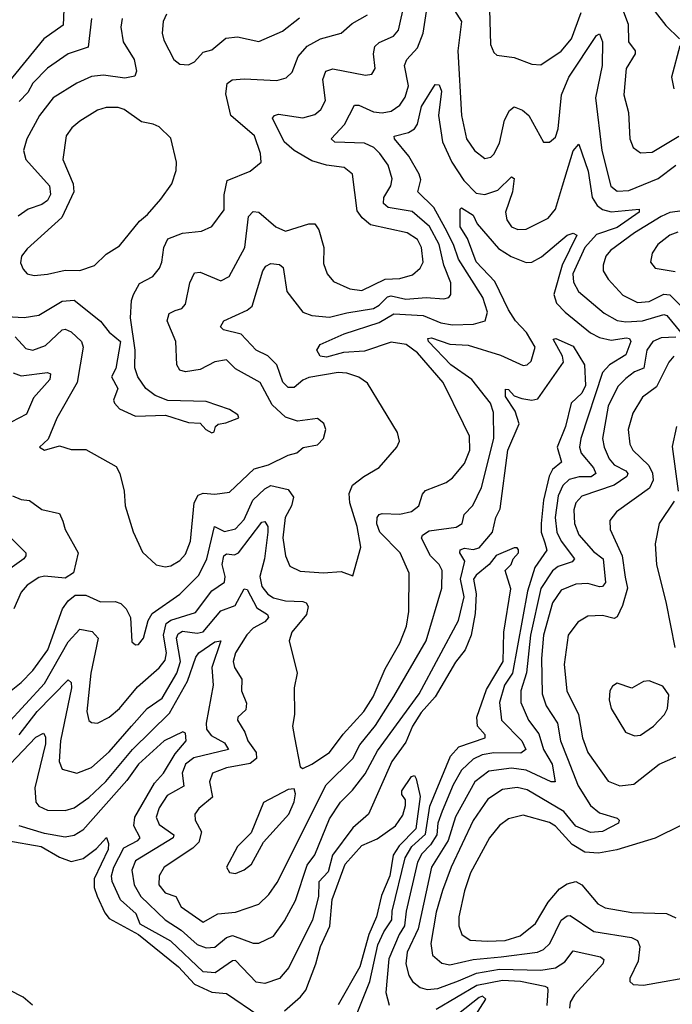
# Model space of a CAD drawing. Extents: x 1843161 to 1959474, y 907081 to 1016326.
# Tile 216 of 256: x 1868370 to 1870593, y 999708 to 1003061. Entities that reach past the tile are written whole.
import ezdxf

# ---------------------------------------------------------------- set-up
doc = ezdxf.new("R2010")
doc.units = 0

msp = doc.modelspace()

# ---------------------------------------------------------------- linework, layer by layer
at = {"layer": '0CON20XD'}
for points in [[(1868355, 1001980.2), (1868391.2, 1001941.2), (1868415, 1001935.8), (1868458.4, 1001951.6), (1868515, 1002004.3), (1868525, 1002006.8), (1868545, 1001997.9), (1868580.3, 1001965), (1868586, 1001946), (1868566.2, 1001825), (1868496, 1001704), (1868467.3, 1001632.7), (1868437.5, 1001605), (1868454.3, 1001594.3), (1868505, 1001610), (1868545, 1001597.5), (1868595, 1001597.5), (1868699.1, 1001539.1), (1868711.5, 1001515), (1868725.6, 1001455), (1868729.5, 1001405), (1868756.3, 1001316.3), (1868787.8, 1001247.8), (1868835, 1001204.2), (1868865, 1001197.1), (1868885, 1001201.1), (1868915, 1001218.8), (1868935, 1001240.4), (1868952.1, 1001285), (1868964.8, 1001415.2), (1868978.4, 1001441.6), (1868995, 1001447.9), (1869034.5, 1001444.5), (1869085, 1001451.5), (1869168.4, 1001531.6), (1869218.1, 1001545), (1869285, 1001578.2), (1869314.5, 1001585.5), (1869335.6, 1001604.4), (1869385, 1001612.9), (1869404.4, 1001635), (1869413.1, 1001665), (1869406.1, 1001686.1), (1869385, 1001702.5), (1869316.2, 1001693.8), (1869275, 1001706.8), (1869229.6, 1001749.6), (1869188.9, 1001825), (1869105, 1001871.3), (1869075, 1001902.1), (1869035, 1001895.8), (1868985, 1001869.8), (1868935, 1001861.2), (1868915, 1001867.3), (1868905.3, 1001885.3), (1868901.4, 1001965), (1868872, 1002035), (1868879.4, 1002060.6), (1868899.8, 1002070.2), (1868922.5, 1002077.5), (1868935, 1002092.5), (1868949.4, 1002165), (1868965, 1002198.5), (1868985, 1002200.4), (1869055, 1002171.5), (1869083.3, 1002186.7), (1869136.9, 1002285), (1869149.9, 1002390.1), (1869165, 1002407.2), (1869185, 1002404.7), (1869243.1, 1002355), (1869275, 1002341.1), (1869355, 1002365.4), (1869375.4, 1002365.4), (1869389.5, 1002345), (1869405.8, 1002285), (1869405, 1002230), (1869417.1, 1002195), (1869439.5, 1002169.5), (1869494.2, 1002144.2), (1869535, 1002138.2), (1869615, 1002177.6), (1869665, 1002179.6), (1869708.5, 1002191.5), (1869734.6, 1002215), (1869744.2, 1002235), (1869738.6, 1002285), (1869725, 1002312.1), (1869690, 1002335), (1869565, 1002362.4), (1869536.2, 1002386.2), (1869520, 1002410), (1869504.3, 1002535), (1869475, 1002557.1), (1869415, 1002565.3), (1869365, 1002579.7), (1869305, 1002614.8), (1869271, 1002645), (1869231.5, 1002725), (1869238, 1002735), (1869251.3, 1002738.7), (1869335, 1002726.8), (1869375, 1002737.3), (1869396.4, 1002755), (1869411.6, 1002785), (1869402.5, 1002857.5), (1869412.5, 1002885), (1869436.5, 1002893.5), (1869548.3, 1002871.7), (1869570, 1002875), (1869581.1, 1002895), (1869575.2, 1002945), (1869580.2, 1002969.8), (1869595, 1002983.5), (1869643.8, 1003005), (1869660.3, 1003025), (1869721.2, 1003295)], [(1869542, 1001505), (1869595, 1001535.7), (1869654.4, 1001605), (1869664.4, 1001625), (1869657.1, 1001655), (1869555, 1001823.1), (1869525, 1001843.5), (1869485, 1001856.9), (1869455, 1001859.3), (1869355, 1001841.7), (1869335, 1001833), (1869305, 1001807.9), (1869285, 1001807.9), (1869266.6, 1001826.6), (1869246, 1001885), (1869215, 1001915.8), (1869175, 1001935.8), (1869125, 1001989.7), (1869063.8, 1002005), (1869054.2, 1002015), (1869065.8, 1002035), (1869145, 1002071.2), (1869162.2, 1002085), (1869198.8, 1002205), (1869208.6, 1002221.4), (1869225, 1002230.5), (1869255, 1002227.5), (1869267.3, 1002217.3), (1869280.2, 1002135), (1869334.8, 1002064.8), (1869365, 1002053.1), (1869425, 1002047.4), (1869485, 1002062.7), (1869575, 1002077), (1869595, 1002088.4), (1869622.9, 1002117.1), (1869635, 1002120.6), (1869685, 1002109.4), (1869755.2, 1002115.2), (1869815, 1002110.3), (1869832.5, 1002115), (1869839.2, 1002125), (1869838.6, 1002165), (1869814.9, 1002224.9), (1869798.7, 1002295), (1869766.1, 1002356.1), (1869707.2, 1002407.2), (1869625, 1002421.6), (1869609.4, 1002435), (1869610, 1002455), (1869634.3, 1002495), (1869639.2, 1002519.2), (1869625.7, 1002565), (1869596.6, 1002605), (1869576, 1002626), (1869545, 1002640), (1869443.7, 1002643.7), (1869431.1, 1002655), (1869476.4, 1002703.6), (1869510.7, 1002769.3), (1869525, 1002769.7), (1869575, 1002747.5), (1869605, 1002743), (1869635, 1002749.7), (1869665, 1002770), (1869682.9, 1002797.1), (1869694.4, 1002835), (1869681.2, 1002905), (1869688.7, 1002925), (1869724.8, 1002965), (1869744, 1003015), (1869770.2, 1003185)], [(1870498.9, 1003135), (1870571.4, 1003041.4), (1870618, 1002995)], [(1870417.2, 1003115), (1870442.5, 1003045), (1870443.5, 1002985), (1870466.8, 1002955), (1870466.8, 1002945), (1870436.2, 1002895), (1870428.2, 1002805), (1870443.9, 1002745), (1870449.1, 1002655), (1870460.5, 1002625), (1870485, 1002606.9), (1870525, 1002609.4), (1870615, 1002664.1)], [(1868519.8, 1003095), (1868517.8, 1003042.2), (1868452, 1002995), (1868321.5, 1002835)], [(1868325, 1002049.4), (1868385, 1002046.7), (1868435, 1002054.1), (1868515, 1002102.4), (1868555, 1002105.3), (1868645, 1002033.8), (1868675, 1001996.2), (1868712.9, 1001965), (1868697.5, 1001872.5), (1868682.2, 1001845), (1868704.2, 1001805), (1868690, 1001765), (1868692.5, 1001755), (1868710, 1001735), (1868765, 1001711.1), (1868866.1, 1001713.9), (1868945, 1001689.2), (1868985, 1001686.2), (1869003.8, 1001665), (1869025, 1001654), (1869033, 1001657), (1869037.5, 1001675), (1869046.4, 1001683.6), (1869071.7, 1001688.3), (1869116.2, 1001705), (1869113.3, 1001715), (1869085, 1001732.9), (1869005, 1001760.9), (1868875, 1001764.4), (1868831.3, 1001781.3), (1868800, 1001805), (1868772.9, 1001845), (1868762.5, 1001875), (1868763.8, 1001935), (1868747.3, 1002045), (1868751.2, 1002105), (1868758.2, 1002125), (1868778.1, 1002161.9), (1868824, 1002186), (1868846.4, 1002215), (1868854.7, 1002235.3), (1868860.5, 1002285), (1868875, 1002314.6), (1868925, 1002333.3), (1868989.5, 1002340.5), (1869024.1, 1002355.9), (1869066.6, 1002413.4), (1869066, 1002464), (1869077, 1002513), (1869155.4, 1002544.6), (1869192.9, 1002575), (1869190.4, 1002605), (1869169.7, 1002665), (1869088.8, 1002735), (1869071.8, 1002808.2), (1869076.4, 1002843.6), (1869094.2, 1002855.8), (1869135, 1002859.5), (1869246.5, 1002853.5), (1869277.4, 1002862.6), (1869298.1, 1002881.9), (1869318.8, 1002935), (1869349.3, 1002970.7), (1869395, 1002995.3), (1869465.7, 1003014.3), (1869502.7, 1003047.3), (1869555, 1003077.1)], [(1868719.4, 1003065), (1868714.7, 1003035), (1868722.9, 1002985), (1868760.3, 1002925), (1868767.7, 1002885), (1868761.7, 1002868.3), (1868728.1, 1002861.9), (1868655, 1002872), (1868615, 1002867.8), (1868564.5, 1002845), (1868483.9, 1002795), (1868437.5, 1002735), (1868393.8, 1002655), (1868382.5, 1002615), (1868390.7, 1002585), (1868471, 1002495), (1868475.2, 1002465), (1868465.2, 1002445), (1868445, 1002431.4), (1868398.5, 1002415), (1868365, 1002391.6)], [(1868614.7, 1003065), (1868602.9, 1002967.1), (1868535, 1002944), (1868465, 1002895.3), (1868414.9, 1002845.1), (1868397.3, 1002812.7), (1868368.1, 1002781.9)], [(1868870, 1003080), (1868859.2, 1003055), (1868855.4, 1003014.6), (1868860.8, 1002990.8), (1868895.4, 1002925.4), (1868915, 1002909.4), (1868945, 1002907.3), (1868965, 1002916.7), (1868995, 1002950), (1869025, 1002958.6), (1869072, 1002998), (1869112.4, 1003002.4), (1869185, 1002986.5), (1869265, 1003021.8), (1869322.9, 1003067.1)], [(1869851.7, 1003091.7), (1869875.3, 1003055), (1869862.5, 1002955), (1869874.8, 1002735), (1869891.8, 1002655), (1869919.6, 1002615), (1869955, 1002587.9), (1869975, 1002592.9), (1869985, 1002602.5), (1870005, 1002640), (1870021.7, 1002718.3), (1870038.2, 1002751.8), (1870055, 1002763.8), (1870082.9, 1002752.9), (1870104.4, 1002735), (1870155, 1002643.8), (1870175, 1002644), (1870195, 1002661.2), (1870205, 1002688.8), (1870215.7, 1002804.3), (1870240.5, 1002865), (1870335, 1003006.9), (1870345, 1003012.5), (1870355.2, 1002985.2), (1870354, 1002905), (1870331.5, 1002795), (1870352.8, 1002615), (1870384.1, 1002494.1), (1870405, 1002476.7), (1870445, 1002478.6), (1870545, 1002519.8), (1870605, 1002565.4)], [(1869971, 1003095), (1869974.3, 1002975.7), (1869985, 1002948.8), (1869995, 1002940), (1870055, 1002931.5), (1870115, 1002909.5), (1870145, 1002906.5), (1870215, 1002953.8), (1870249.8, 1002995), (1870282.7, 1003085)], [(1870618.7, 1002971.3), (1870591.1, 1002865), (1870598.6, 1002825)], [(1868325, 1000659.4), (1868455, 1000800), (1868535, 1000942.1), (1868575, 1000984.7), (1868617.2, 1000977.2), (1868637.6, 1000955), (1868612.3, 1000835), (1868598.8, 1000705), (1868605, 1000674.3), (1868615, 1000666.9), (1868635, 1000665.6), (1868675, 1000685.4), (1868710, 1000715), (1868771.7, 1000788.3), (1868845, 1000853.2), (1868865, 1000879.6), (1868869.9, 1000905), (1868859.4, 1000965), (1868869.1, 1001005), (1868884.7, 1001015.3), (1868968.5, 1001041.5), (1869024.7, 1001115.3), (1869068.2, 1001145), (1869070.4, 1001165), (1869060.1, 1001205), (1869065.2, 1001234.8), (1869075, 1001241.4), (1869102, 1001238), (1869115, 1001245.7), (1869195, 1001349.7), (1869205, 1001351.6), (1869214.8, 1001335), (1869215.6, 1001315.6), (1869204.1, 1001225), (1869188.6, 1001165), (1869195, 1001130.3), (1869215, 1001104.3), (1869235, 1001092.2), (1869275, 1001081.2), (1869335, 1001079.5), (1869346.2, 1001075), (1869352.7, 1001062.7), (1869346.5, 1001035), (1869296.7, 1000975), (1869288.1, 1000945), (1869315.6, 1000835.6), (1869304.5, 1000785), (1869306, 1000695), (1869299.6, 1000655), (1869305.9, 1000615.9), (1869325, 1000516.7), (1869335, 1000511.2), (1869365, 1000525.5), (1869425, 1000565.3), (1869472, 1000628), (1869542.3, 1000705), (1869573.8, 1000755), (1869615, 1000850), (1869665, 1000937.5), (1869687.4, 1000995), (1869696, 1001045), (1869696.4, 1001176.4), (1869666.6, 1001245), (1869596.7, 1001315), (1869586.2, 1001343.8), (1869587.6, 1001365), (1869595, 1001376.2), (1869605, 1001379.1), (1869665, 1001376.3), (1869705, 1001386.2), (1869729.5, 1001405), (1869742.5, 1001445), (1869752.4, 1001457.6), (1869822.9, 1001485), (1869845, 1001500.9), (1869885, 1001549.1), (1869903.8, 1001595), (1869902.9, 1001642.9), (1869881.6, 1001685), (1869813.1, 1001825), (1869725, 1001925.7), (1869686.1, 1001955), (1869635, 1001962), (1869545, 1001932.1), (1869473.1, 1001926.9), (1869415, 1001911.4), (1869394, 1001915), (1869382.5, 1001935), (1869393.3, 1001955), (1869475, 1001991), (1869595, 1002029.3), (1869645, 1002059.2), (1869745, 1002053.9), (1869805, 1002028.7), (1869845, 1002021.5), (1869916.1, 1002023.9), (1869955.3, 1002034.7), (1869964.1, 1002065), (1869947.4, 1002115), (1869864.9, 1002245), (1869847.9, 1002295), (1869819, 1002351), (1869781.4, 1002421.4), (1869726.5, 1002475), (1869736.2, 1002515), (1869731.3, 1002535), (1869695.5, 1002595.5), (1869646.5, 1002655), (1869645.8, 1002664.2), (1869695, 1002676.4), (1869715, 1002689.6), (1869725.2, 1002705), (1869738.5, 1002765), (1869785, 1002840), (1869799, 1002839), (1869807.3, 1002817.3), (1869796.4, 1002735), (1869810.6, 1002645), (1869842.2, 1002575), (1869882.9, 1002512.9), (1869925, 1002470), (1869955, 1002465.2), (1869999.4, 1002480.6), (1870045, 1002525.5), (1870055, 1002520), (1870049.2, 1002475), (1870024.8, 1002404.8), (1870029.5, 1002379.5), (1870045, 1002355.6), (1870066.8, 1002346.8), (1870095, 1002347.5), (1870170.4, 1002385), (1870195.3, 1002415), (1870219, 1002495), (1870255, 1002613.6), (1870275, 1002637.1), (1870306.5, 1002545), (1870320.6, 1002455), (1870337.4, 1002427.4), (1870355, 1002414.6), (1870385, 1002406), (1870480.6, 1002415), (1870480, 1002405), (1870405, 1002353), (1870335, 1002329.1), (1870295, 1002284.5), (1870254.9, 1002195), (1870256.6, 1002166.6), (1870273.4, 1002135), (1870361.2, 1002061.2), (1870405, 1002036.5), (1870435, 1002031.8), (1870492, 1002035), (1870565, 1002056.7), (1870575, 1002052.9), (1870622.2, 1001995)], [(1868419.7, 1002189.7), (1868465, 1002193.6), (1868525, 1002207.7), (1868575, 1002206.7), (1868625, 1002223.3), (1868665, 1002262.5), (1868709.5, 1002290.5), (1868777.7, 1002375), (1868805, 1002397.3), (1868850.4, 1002449.6), (1868888.4, 1002501.6), (1868902.7, 1002547.3), (1868904.1, 1002575), (1868885, 1002657.1), (1868845, 1002695.5), (1868825, 1002705.5), (1868785, 1002712.5), (1868725.7, 1002755), (1868705, 1002761.8), (1868665, 1002762), (1868635, 1002753.1), (1868574.4, 1002715.6), (1868547.6, 1002692.4), (1868527.9, 1002665), (1868517.3, 1002585), (1868552.1, 1002502.1), (1868554.8, 1002475), (1868513.1, 1002386.9), (1868395, 1002280.8), (1868375.8, 1002255), (1868372.3, 1002232.3), (1868381.2, 1002211.2), (1868395.8, 1002195.8), (1868419.7, 1002189.7)], [(1868367.9, 1000625), (1868429.6, 1000705), (1868535, 1000812.7), (1868545, 1000804), (1868546.8, 1000785), (1868508.7, 1000605), (1868504.4, 1000534.4), (1868515, 1000508.9), (1868565, 1000494.7), (1868615, 1000514.3), (1868675, 1000567.1), (1868750.6, 1000655), (1868804.2, 1000715), (1868855, 1000750), (1868905.1, 1000835), (1868917.9, 1000875), (1868904, 1000955), (1868910.3, 1000969.7), (1868925, 1000978), (1868975, 1000971.2), (1868995, 1000975.8), (1869055, 1001047.4), (1869104.3, 1001065.7), (1869135, 1001122.2), (1869145, 1001120), (1869177.7, 1001057.7), (1869213.8, 1001035), (1869217.1, 1001025), (1869205, 1001010.2), (1869165, 1000988.2), (1869143.6, 1000966.4), (1869104.8, 1000905), (1869097.5, 1000875), (1869101.2, 1000855), (1869127.1, 1000815), (1869125.5, 1000775), (1869142.8, 1000732.8), (1869139.9, 1000710.1), (1869113.3, 1000685), (1869112.2, 1000675), (1869137.5, 1000635), (1869146.6, 1000605), (1869175.5, 1000565.5), (1869177.2, 1000545), (1869155, 1000527.4), (1869075, 1000512.8), (1869026.9, 1000495), (1869016.2, 1000465), (1869026.5, 1000413.5), (1868980, 1000375), (1868966.9, 1000355), (1868967.7, 1000335), (1868989.3, 1000295), (1868980, 1000260), (1868960.2, 1000239.8), (1868862.1, 1000175), (1868845.3, 1000145), (1868843.8, 1000115), (1868865, 1000087.1), (1868901.8, 1000075), (1868920, 1000040), (1868995, 999987.6), (1869045, 1000015.3), (1869105, 1000021.9), (1869185, 1000048.9), (1869218.3, 1000081.7), (1869247, 1000123), (1869414.6, 1000455.4), (1869505, 1000545.3), (1869528.7, 1000591.3), (1869582.6, 1000657.4), (1869644.2, 1000755.8), (1869754.8, 1000945), (1869808.4, 1001125), (1869809.5, 1001185), (1869799.2, 1001205), (1869770, 1001235), (1869739.2, 1001295), (1869742.1, 1001305), (1869765, 1001319.8), (1869857.4, 1001332.6), (1869877.1, 1001345), (1869883.8, 1001376.2), (1869913.8, 1001406.2), (1869942.9, 1001467.1), (1869984.8, 1001635), (1869983.6, 1001723.6), (1869973.4, 1001755), (1869910.6, 1001835), (1869839.1, 1001885), (1869762.7, 1001965), (1869760, 1001975), (1869772.7, 1001977.3), (1869835, 1001955.9), (1869897.5, 1001952.5), (1870008.2, 1001918.2), (1870085, 1001882.7), (1870098.6, 1001885), (1870112.3, 1001897.7), (1870125.6, 1001945), (1870097, 1001995), (1870059, 1002035), (1870035, 1002072.2), (1869988.7, 1002168.7), (1869925, 1002236.5), (1869896, 1002316), (1869870.9, 1002355), (1869870, 1002415), (1869875, 1002420), (1869914.5, 1002395), (1869928.1, 1002365), (1870001.4, 1002281.4), (1870044.6, 1002254.6), (1870095, 1002233.5), (1870115, 1002235.3), (1870147.1, 1002252.9), (1870235, 1002326.4), (1870255, 1002334), (1870267.5, 1002327.5), (1870218.1, 1002225), (1870189.2, 1002125), (1870198.9, 1002095), (1870228.8, 1002065), (1870315, 1001994.8), (1870345, 1001978.1), (1870385, 1001969.5), (1870436.9, 1001976.9), (1870447.1, 1001975), (1870451.6, 1001965), (1870435, 1001918.9), (1870379, 1001885), (1870355, 1001859.3), (1870281.3, 1001635), (1870277.5, 1001605), (1870283.2, 1001585), (1870324.8, 1001535), (1870333.3, 1001515), (1870316.4, 1001503.6), (1870276.4, 1001503.6), (1870242.4, 1001495), (1870220.7, 1001475), (1870205, 1001439.1), (1870193.8, 1001365), (1870199.7, 1001315), (1870214.2, 1001285), (1870260.2, 1001225), (1870252.7, 1001215), (1870205, 1001198.2), (1870185, 1001184.4), (1870145.8, 1001124.2), (1870110.6, 1000965), (1870096.1, 1000836.1), (1870076.9, 1000775), (1870077.7, 1000735), (1870103.9, 1000675), (1870138.4, 1000628.4), (1870154, 1000575), (1870184, 1000525), (1870194.5, 1000465.5), (1870180.6, 1000465), (1870095, 1000504.9), (1870045, 1000511.9), (1869968.6, 1000501.4), (1869920.9, 1000465), (1869855, 1000346), (1869829.5, 1000265), (1869773, 1000175), (1869727.2, 999965), (1869690.1, 999885), (1869685.9, 999845.9), (1869695.6, 999805.6), (1869707.7, 999785), (1869734.4, 999765), (1869758.6, 999758.6), (1869795, 999761.5), (1869865, 999787.9), (1869926, 999814), (1870005, 999827), (1870145, 999823.8), (1870195, 999832.3), (1870227.6, 999852.4), (1870255, 999889.6), (1870348.9, 999868.9), (1870359.8, 999859.8), (1870356.1, 999845), (1870259.9, 999740.1), (1870245.3, 999715), (1870243.6, 999695)], [(1870645, 1002412), (1870585, 1002403.9), (1870555, 1002390.8), (1870465, 1002335.2), (1870383.1, 1002275), (1870366.7, 1002255), (1870357.5, 1002225), (1870358.2, 1002205), (1870375, 1002176.7), (1870425, 1002122.4), (1870475, 1002098), (1870515, 1002101), (1870565, 1002125.9), (1870585, 1002124.1), (1870645, 1002063.4)], [(1870612.3, 1002337.7), (1870585, 1002327.1), (1870543.8, 1002295), (1870524.2, 1002265.8), (1870518.9, 1002235), (1870534.7, 1002214.7), (1870603.2, 1002203.2)], [(1868337.1, 1000525), (1868425, 1000617.2), (1868450.7, 1000630.7), (1868458.2, 1000618.2), (1868457.9, 1000595), (1868421.9, 1000445), (1868425, 1000395.7), (1868435, 1000382.8), (1868465, 1000368.8), (1868525, 1000367.6), (1868555, 1000376.8), (1868605, 1000412.4), (1868663, 1000467), (1868754.2, 1000575.8), (1868880.5, 1000699.5), (1868941.5, 1000808.5), (1868969.9, 1000890.1), (1868980.7, 1000905), (1869035, 1000941.6), (1869055.4, 1000945), (1869024.1, 1000855), (1869029.5, 1000795), (1869005.6, 1000665), (1869006.6, 1000645), (1869022.8, 1000622.8), (1869067.9, 1000597.9), (1869081.8, 1000575), (1868963.3, 1000546.7), (1868934.9, 1000525.1), (1868923.6, 1000495), (1868929.2, 1000450.8), (1868871.8, 1000418.2), (1868845, 1000376.4), (1868835.2, 1000345), (1868845, 1000320.3), (1868895, 1000285.3), (1868893.1, 1000275), (1868765, 1000195.9), (1868752, 1000165), (1868760.4, 1000115), (1868782.8, 1000075), (1868865.3, 999995), (1868919.8, 999959.8), (1868975, 999911), (1869005, 999899.6), (1869035, 999902.2), (1869074.9, 999935.1), (1869095, 999941.7), (1869165, 999916.4), (1869185, 999915.4), (1869235, 999940), (1869271.9, 999991.9), (1869309.3, 1000060.7), (1869348.8, 1000181.2), (1869375, 1000216.2), (1869425, 1000339.6), (1869463.4, 1000396.6), (1869503.5, 1000436.5), (1869547.4, 1000492.6), (1869589.3, 1000570.7), (1869730.7, 1000765), (1869864.4, 1001015), (1869884.6, 1001095), (1869871.2, 1001155), (1869887, 1001217), (1869868.9, 1001245), (1869870.9, 1001255), (1869885, 1001261.2), (1869915, 1001256.6), (1869935, 1001262.1), (1869981.2, 1001315), (1869992.1, 1001365), (1870006.8, 1001395), (1870033.5, 1001595), (1870072, 1001685), (1870057.7, 1001727.7), (1870025, 1001777.5), (1870025, 1001802.9), (1870035, 1001801.8), (1870055, 1001780), (1870081.1, 1001771.1), (1870115, 1001765.4), (1870135, 1001769.1), (1870222.2, 1001895), (1870219.2, 1001915), (1870187, 1001973), (1870196, 1001975), (1870255, 1001948.4), (1870294.7, 1001885), (1870297.1, 1001815), (1870285, 1001788.4), (1870248.9, 1001755), (1870229.3, 1001675), (1870201.2, 1001605), (1870216.2, 1001553.8), (1870185, 1001529.3), (1870173.4, 1001506.6), (1870154.6, 1001425), (1870146.7, 1001345), (1870146.9, 1001315), (1870159.1, 1001279.1), (1870166, 1001254), (1870125.1, 1001194.9), (1870099.7, 1001115), (1870048.5, 1000835), (1870021.6, 1000795), (1870004.8, 1000735), (1870011.9, 1000675), (1870080.7, 1000605), (1870093.9, 1000575), (1870077, 1000563), (1869985, 1000563.8), (1869945, 1000557.4), (1869915, 1000542.7), (1869874.8, 1000505), (1869846.9, 1000455), (1869809.2, 1000365), (1869794.9, 1000325), (1869791.1, 1000285), (1869769.6, 1000250.4), (1869739.9, 1000220.1), (1869725, 1000192), (1869686.1, 1000025), (1869681, 999975), (1869662.6, 999945), (1869627.4, 999862.6), (1869617.4, 999747.4), (1869629.2, 999705)], [(1870605, 1001980), (1870555, 1001977.6), (1870527.3, 1001965), (1870506.8, 1001935), (1870496.3, 1001873.7), (1870465, 1001861), (1870435, 1001838.6), (1870408.1, 1001811.9), (1870375.2, 1001745), (1870355.2, 1001635), (1870360.9, 1001605), (1870378.5, 1001565), (1870395.2, 1001545), (1870434.5, 1001524.5), (1870441.9, 1001515), (1870438.8, 1001505), (1870395, 1001475.6), (1870285, 1001437.9), (1870265, 1001415.5), (1870257.9, 1001392.1), (1870260.6, 1001345), (1870275, 1001306.2), (1870325, 1001250.2), (1870357.7, 1001225), (1870365.9, 1001144.1), (1870355, 1001130.5), (1870345, 1001129.8), (1870305, 1001140.4), (1870265, 1001139), (1870215, 1001117.8), (1870185, 1001074.4), (1870155, 1000964.2), (1870148, 1000885), (1870149.7, 1000765), (1870164.1, 1000724.1), (1870202.3, 1000665), (1870212, 1000605), (1870236.5, 1000545), (1870272.1, 1000452.1), (1870315, 1000384.6), (1870345, 1000360), (1870405, 1000341.1), (1870411.9, 1000335), (1870410, 1000325), (1870355, 1000296.3), (1870315, 1000292.6), (1870265, 1000313.9), (1870223.8, 1000363.8), (1870098.4, 1000438.4), (1870064.5, 1000445.5), (1870015, 1000438.9), (1869965, 1000405.9), (1869915, 1000334.1), (1869839.5, 1000175), (1869810.7, 1000095), (1869788.5, 1000021.5), (1869771, 999915), (1869776.2, 999875), (1869808.1, 999848.1), (1869835, 999842), (1869915, 999859.9), (1870010.5, 999869.5), (1870134.5, 999885.5), (1870155, 999894.3), (1870176.6, 999915), (1870215, 999994.1), (1870235, 1000009.3), (1870245, 1000010), (1870325.8, 999955.8), (1870454.8, 999934.8), (1870474.5, 999924.5), (1870482.4, 999905), (1870477.5, 999855), (1870448.9, 999795), (1870448.6, 999785), (1870460, 999775), (1870495, 999772.5), (1870687.3, 999807.3)], [(1870598.2, 1001915), (1870581.9, 1001895), (1870539.5, 1001810.5), (1870491.6, 1001775), (1870458.9, 1001721.1), (1870442.6, 1001665), (1870448.1, 1001615), (1870459.1, 1001595), (1870512.9, 1001542.9), (1870526, 1001516), (1870527.8, 1001492.2), (1870515.3, 1001465), (1870403.5, 1001385), (1870380.4, 1001355), (1870382, 1001325), (1870422.8, 1001235), (1870432.2, 1001162.2), (1870440.7, 1001125), (1870423.9, 1001066.1), (1870405, 1001026.8), (1870395, 1001021.6), (1870355, 1001031.6), (1870305, 1001029.6), (1870271, 1001009), (1870238.7, 1000965), (1870224.8, 1000865), (1870233.7, 1000775), (1870273.3, 1000695), (1870287.2, 1000615), (1870305, 1000565.6), (1870375, 1000467.9), (1870415, 1000451.6), (1870462.4, 1000457.6), (1870548.1, 1000525), (1870605, 1000550.9)], [(1868347.7, 1001857.7), (1868375, 1001848.4), (1868465, 1001859.1), (1868474.4, 1001854.4), (1868472.3, 1001835), (1868417.1, 1001772.9), (1868393.2, 1001716.8), (1868315, 1001676.2)], [(1870607.1, 1001675), (1870593, 1001607), (1870613.1, 1001455)], [(1868288.6, 1000735), (1868375, 1000803.2), (1868415, 1000844.2), (1868465.7, 1000915), (1868515.9, 1001054.1), (1868535, 1001081.8), (1868558.5, 1001101.5), (1868595, 1001101.1), (1868645, 1001078.7), (1868695, 1001079.3), (1868715, 1001072.1), (1868732.7, 1001055), (1868747.5, 1001025), (1868752.2, 1000942.2), (1868765, 1000932), (1868775, 1000932.5), (1868791.9, 1000955), (1868807.7, 1001015), (1868821.2, 1001038.8), (1868915, 1001104.1), (1868980.7, 1001169.3), (1869007.8, 1001225), (1869033.8, 1001335), (1869068.2, 1001318.2), (1869105, 1001327.1), (1869135, 1001358.4), (1869164.4, 1001425), (1869205, 1001463), (1869225, 1001474), (1869285, 1001460.9), (1869302.4, 1001435), (1869296.1, 1001405), (1869274.8, 1001365), (1869266.3, 1001296.3), (1869275.3, 1001235), (1869289.8, 1001199.8), (1869325, 1001183.1), (1869405, 1001176.9), (1869465, 1001181.1), (1869505, 1001166.7), (1869531.9, 1001265), (1869519.6, 1001335), (1869494.7, 1001415), (1869492.3, 1001447.7), (1869504.1, 1001475.9), (1869542, 1001505)], [(1868345, 1001439.4), (1868375, 1001426.7), (1868403.2, 1001423.2), (1868445, 1001392.9), (1868505, 1001379.2), (1868517.1, 1001352.9), (1868524.4, 1001325), (1868568.8, 1001245), (1868553.5, 1001176.5), (1868525, 1001158.5), (1868455, 1001165.3), (1868435, 1001160.9), (1868395, 1001134.6), (1868375, 1001111.2), (1868349.6, 1001055)], [(1870599.2, 1001420.8), (1870548.9, 1001345), (1870534.6, 1001275.4), (1870540, 1001205), (1870572.1, 1001072.1), (1870602.3, 1000922.3)], [(1868332.9, 1001302.9), (1868390.3, 1001245), (1868391.2, 1001235), (1868383.5, 1001225), (1868328.6, 1001185)], [(1869510.5, 999655), (1869562.5, 999785), (1869590.3, 999909.7), (1869610.3, 999955), (1869638.1, 999995), (1869638.8, 1000025), (1869683.3, 1000206.7), (1869705.9, 1000245), (1869752.4, 1000287.6), (1869767.5, 1000382.5), (1869837.4, 1000552.6), (1869865.8, 1000584.2), (1869956, 1000615), (1869955.3, 1000625), (1869929.2, 1000655), (1869927.4, 1000685), (1869959.8, 1000780.2), (1870017.5, 1000875), (1870019.8, 1000975), (1870042.9, 1001122.9), (1870024, 1001185), (1870044, 1001205), (1870050.8, 1001225), (1870068.9, 1001245), (1870069.4, 1001255), (1870065, 1001262), (1870055, 1001261.9), (1869993.5, 1001236.5), (1869969.6, 1001205), (1869925, 1001169.5), (1869916.5, 1001155), (1869924.9, 1001105), (1869921.7, 1001038.3), (1869908.2, 1000965), (1869887.7, 1000915), (1869855, 1000872.3), (1869785.5, 1000755), (1869738.2, 1000701.8), (1869708.2, 1000655), (1869685, 1000600.7), (1869638.3, 1000535), (1869558.8, 1000355), (1869505, 1000308.2), (1869436.1, 1000215), (1869420.7, 1000159.3), (1869388.5, 1000125), (1869387.5, 1000075), (1869367.2, 999995), (1869287.1, 999832.9), (1869255, 999795.9), (1869205, 999778.4), (1869175, 999782.9), (1869105, 999856.3), (1869095, 999855.8), (1869035.6, 999815), (1868995, 999818.7), (1868885, 999922.3), (1868780.6, 999980.6), (1868766.2, 1000016.2), (1868713.3, 1000063.3), (1868685.4, 1000125.4), (1868683, 1000145), (1868690.5, 1000175), (1868725, 1000240.5), (1868772.3, 1000265), (1868780.6, 1000275), (1868758.6, 1000315), (1868762.6, 1000345), (1868829.2, 1000460.8), (1868860, 1000495), (1868899.9, 1000560.1), (1868936.6, 1000605), (1868935, 1000631.2), (1868925.5, 1000635.5), (1868861.9, 1000605), (1868774.4, 1000525), (1868735, 1000470.2), (1868585, 1000301.1), (1868555, 1000282.1), (1868525, 1000277.1), (1868455, 1000289.7), (1868367.8, 1000315)], [(1870465, 1000621.4), (1870485, 1000624.4), (1870529.4, 1000655), (1870567.1, 1000695), (1870577.1, 1000715), (1870581.7, 1000761.7), (1870560.7, 1000790.7), (1870515, 1000808.8), (1870495, 1000806.7), (1870455, 1000784.5), (1870405, 1000801.4), (1870389.1, 1000790.9), (1870380.9, 1000775), (1870378.7, 1000745), (1870385.4, 1000715), (1870434, 1000635), (1870465, 1000621.4)], [(1869271.9, 999685), (1869326.8, 999733.2), (1869344.2, 999755.8), (1869378.8, 999845), (1869394.9, 999905), (1869426.1, 999973.9), (1869434.9, 1000065.1), (1869479.1, 1000185), (1869535, 1000248.2), (1869588.3, 1000271.7), (1869650.8, 1000315), (1869675, 1000352), (1869684.4, 1000385), (1869684.4, 1000404.4), (1869671.7, 1000421.7), (1869671.9, 1000435), (1869705, 1000483.3), (1869715, 1000486.7), (1869720.8, 1000475), (1869734, 1000415), (1869719.6, 1000305), (1869662.4, 1000247.6), (1869642.1, 1000215), (1869631.2, 1000145), (1869602.3, 1000077.7), (1869585.7, 1000005), (1869559.5, 999945), (1869529.3, 999835), (1869455, 999706)], [(1869105, 1000153.1), (1869135, 1000165.7), (1869160, 1000185), (1869200.3, 1000259.7), (1869286.4, 1000355), (1869305, 1000396.7), (1869309.4, 1000425), (1869305, 1000441.2), (1869285, 1000439.2), (1869200.8, 1000395), (1869158.5, 1000291.5), (1869111.5, 1000245), (1869074.2, 1000175), (1869085, 1000156.2), (1869105, 1000153.1)], [(1870625, 1000317.5), (1870535, 1000273.8), (1870404.1, 1000234.1), (1870342.3, 1000222.2), (1870295, 1000226.2), (1870252, 1000252), (1870195, 1000313.8), (1870175, 1000326.3), (1870085, 1000351.8), (1870035, 1000339.3), (1870005, 1000316.2), (1869970.6, 1000275), (1869906.2, 1000155), (1869885, 1000094.2), (1869865.9, 1000005), (1869866.5, 999975), (1869876.2, 999945), (1869905, 999926.4), (1869962.8, 999922.8), (1870023.8, 999925), (1870075, 999940.4), (1870126.9, 999983.1), (1870170.9, 1000055), (1870209.2, 1000100.8), (1870235, 1000118.1), (1870265, 1000125.4), (1870285, 1000114.6), (1870339.7, 1000049.7), (1870365, 1000036.5), (1870455, 1000020.3), (1870573.2, 1000016.8), (1870605, 1000001.8)], [(1868325.6, 1000265.6), (1868442.9, 1000245), (1868505, 1000208.5), (1868545, 1000193.8), (1868585.6, 1000204.4), (1868631.7, 1000238.3), (1868665.7, 1000275.7), (1868672.9, 1000255), (1868671.1, 1000235), (1868623.7, 1000135), (1868623.5, 1000105), (1868633.8, 1000076.2), (1868659.7, 1000019.7), (1868675, 1000000.3), (1868775, 999945.1), (1868911.4, 999835), (1868965, 999776.6), (1869025, 999749), (1869075, 999744.7), (1869185, 999669.2)], [(1868413.3, 999705), (1868382.2, 999732.2), (1868242.9, 999802.9)], [(1869789, 999691), (1869927.7, 999772.3), (1870015, 999790.3), (1870076.5, 999786.5), (1870158.9, 999768.9), (1870167.8, 999765), (1870169.1, 999755), (1870166, 999704)], [(1869858.7, 999571.3), (1869957.5, 999725), (1869946.7, 999735), (1869935, 999731.2), (1869865, 999674.9)]]:
    msp.add_lwpolyline(points, dxfattribs=at)

doc.saveas('drawing.dxf')
